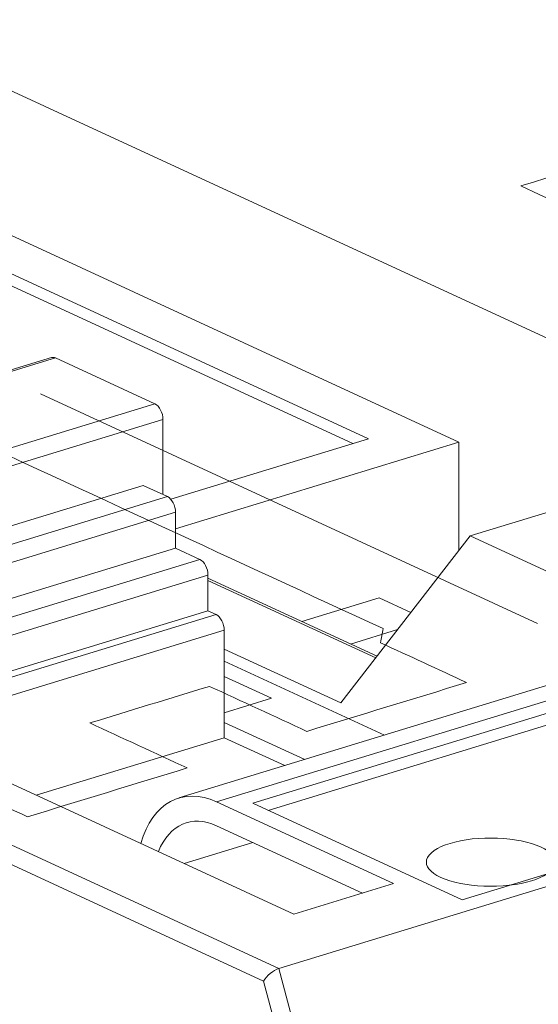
# Model space of a CAD drawing. Header units: inches. Extents: x -36 to 647, y 177 to 609.
# Tile 12 of 256: x 123.01 to 125.02, y 344.57 to 348.39. Entities that reach past the tile are written whole.
import ezdxf

# ---------------------------------------------------------------- set-up
doc = ezdxf.new("R2010")
doc.units = ezdxf.units.IN
doc.header["$MEASUREMENT"] = 0
doc.layers.add('1', color=7, linetype='Continuous')

# ---------------------------------------------------------------- blocks, each defined once
blk = doc.blocks.new('block 3323')
at = {"layer": '1', "color": 155, "lineweight": 18, "true_color": 0x4c7299}
blk.add_lwpolyline([(125.1789, 345.8418), (123.6277, 345.3679)], dxfattribs=at)
blk = doc.blocks.new('block 3329')
at = {"layer": '1', "color": 155, "lineweight": 18, "true_color": 0x4c7299}
blk.add_lwpolyline([(123.1328, 347.0779), (122.551, 346.9002)], dxfattribs=at)
blk = doc.blocks.new('block 3331')
at = {"layer": '1', "color": 155, "lineweight": 18, "true_color": 0x4c7299}
blk.add_lwpolyline([(124.3975, 345.9184), (123.7407, 346.2214)], dxfattribs=at)
blk = doc.blocks.new('block 3700')
at = {"layer": '1', "color": 155, "lineweight": 18, "true_color": 0x4c7299}
blk.add_lwpolyline([(124.364, 346.7628), (123.5957, 346.5281)], dxfattribs=at)
blk = doc.blocks.new('block 3701')
at = {"layer": '1', "color": 155, "lineweight": 18, "true_color": 0x4c7299}
blk.add_lwpolyline([(122.5244, 347.6114), (124.364, 346.7628)], dxfattribs=at)
blk = doc.blocks.new('block 3703')
at = {"layer": '1', "color": 155, "lineweight": 18, "true_color": 0x4c7299}
blk.add_lwpolyline([(123.6144, 346.4128), (124.7157, 346.7492)], dxfattribs=at)
blk = doc.blocks.new('block 3704')
at = {"layer": '1', "color": 155, "lineweight": 18, "true_color": 0x4c7299}
blk.add_lwpolyline([(124.5289, 346.0877), (124.4054, 346.1447)], dxfattribs=at)
blk = doc.blocks.new('block 3705')
at = {"layer": '1', "color": 155, "lineweight": 18, "true_color": 0x4c7299}
blk.add_lwpolyline([(124.2949, 345.9657), (124.4774, 346.0215)], dxfattribs=at)
blk = doc.blocks.new('block 3706')
at = {"layer": '1', "color": 155, "lineweight": 18, "true_color": 0x4c7299}
blk.add_lwpolyline([(124.7157, 346.7492), (121.5596, 348.2051)], dxfattribs=at)
blk = doc.blocks.new('block 4062')
at = {"layer": '1', "color": 155, "lineweight": 13, "true_color": 0x4c7299}
blk.add_lwpolyline([(123.1474, 347.0764), (122.5657, 346.8987)], dxfattribs=at)
blk = doc.blocks.new('block 4067')
at = {"layer": '1', "color": 155, "lineweight": 18, "true_color": 0x4c7299}
blk.add_lwpolyline([(123.1474, 347.0764), (123.5342, 346.898)], dxfattribs=at)
blk = doc.blocks.new('block 4068')
at = {"layer": '1', "color": 155, "lineweight": 13, "true_color": 0x4c7299}
blk.add_lwpolyline([(121.8279, 346.3766), (123.5342, 346.898)], dxfattribs=at)
blk = doc.blocks.new('block 4080')
at = {"layer": '1', "color": 155, "lineweight": 13, "true_color": 0x4c7299}
blk.add_lwpolyline([(123.5658, 346.8371), (121.8594, 346.3157)], dxfattribs=at)
blk = doc.blocks.new('block 4097')
at = {"layer": '1', "color": 155, "lineweight": 18, "true_color": 0x4c7299}
blk.add_lwpolyline([(125.0699, 346.48), (124.7597, 346.3852)], dxfattribs=at)
blk = doc.blocks.new('block 4098')
at = {"layer": '1', "color": 155, "lineweight": 18, "true_color": 0x4c7299}
blk.add_lwpolyline([(124.2565, 345.7368), (124.7597, 346.3852)], dxfattribs=at)
blk = doc.blocks.new('block 4100')
at = {"layer": '1', "color": 155, "lineweight": 13, "true_color": 0x4c7299}
blk.add_lwpolyline([(123.957, 344.6572), (122.0986, 345.5145)], dxfattribs=at)
blk = doc.blocks.new('block 4101')
at = {"layer": '1', "color": 155, "lineweight": 13, "true_color": 0x4c7299}
blk.add_lwpolyline([(122.1227, 345.5795), (124.0163, 344.706)], dxfattribs=at)
blk = doc.blocks.new('block 4103')
at = {"layer": '1', "color": 155, "lineweight": 18, "true_color": 0x4c7299}
blk.add_lwpolyline([(124.7288, 344.972), (126.1249, 345.3986)], dxfattribs=at)
blk = doc.blocks.new('block 4105')
at = {"layer": '1', "color": 155, "lineweight": 18, "true_color": 0x4c7299}
blk.add_lwpolyline([(125.3105, 345.7742), (123.9145, 345.3477)], dxfattribs=at)
blk = doc.blocks.new('block 4106')
at = {"layer": '1', "color": 155, "lineweight": 18, "true_color": 0x4c7299}
blk.add_lwpolyline([(123.9145, 345.3477), (124.7288, 344.972)], dxfattribs=at)
blk = doc.blocks.new('block 4108')
at = {"layer": '1', "color": 155, "lineweight": 18, "true_color": 0x4c7299}
blk.add_lwpolyline([(126.9636, 345.6065), (124.0163, 344.706)], dxfattribs=at)
blk = doc.blocks.new('block 4109')
at = {"layer": '1', "color": 155, "lineweight": 18, "true_color": 0x4c7299}
blk.add_lwpolyline([(124.0741, 344.9172), (124.4619, 345.0357)], dxfattribs=at)
blk = doc.blocks.new('block 4110')
at = {"layer": '1', "color": 155, "lineweight": 13, "true_color": 0x4c7299}
blk.add_lwpolyline([(125.325, 345.8271), (123.7738, 345.3531)], dxfattribs=at)
blk = doc.blocks.new('block 4111')
at = {"layer": '1', "color": 155, "lineweight": 18, "true_color": 0x4c7299}
blk.add_lwpolyline([(122.4329, 345.6743), (124.0741, 344.9172)], dxfattribs=at)
blk = doc.blocks.new('block 4112')
at = {"layer": '1', "color": 155, "lineweight": 18, "true_color": 0x4c7299}
blk.add_lwpolyline([(124.4619, 345.0357), (123.7738, 345.3531)], dxfattribs=at)
blk = doc.blocks.new('block 4114')
at = {"layer": '1', "color": 155, "lineweight": 18, "true_color": 0x4c7299}
blk.add_lwpolyline([(126.4009, 345.6281), (124.7597, 346.3852)], dxfattribs=at)
blk = doc.blocks.new('block 4136')
at = {"layer": '1', "color": 155, "lineweight": 18, "true_color": 0x4c7299}
blk.add_lwpolyline([(127.0917, 345.1238), (124.1444, 344.2233)], dxfattribs=at)
blk = doc.blocks.new('block 4137')
at = {"layer": '1', "color": 155, "lineweight": 13, "true_color": 0x4c7299}
blk.add_lwpolyline([(124.0163, 344.706), (124.1444, 344.2233)], dxfattribs=at)
blk = doc.blocks.new('block 4138')
at = {"layer": '1', "color": 155, "lineweight": 18, "true_color": 0x4c7299}
blk.add_lwpolyline([(124.074, 344.2162), (123.957, 344.6572)], dxfattribs=at)
blk = doc.blocks.new('block 4140')
at = {"layer": '1', "color": 155, "lineweight": 13, "true_color": 0x4c7299}
blk.add_lwpolyline([(122.0317, 346.0641), (123.5829, 346.538)], dxfattribs=at)
blk = doc.blocks.new('block 4142')
at = {"layer": '1', "color": 155, "lineweight": 18, "true_color": 0x4c7299}
blk.add_lwpolyline([(123.5829, 346.538), (123.4882, 346.5817)], dxfattribs=at)
blk = doc.blocks.new('block 4143')
at = {"layer": '1', "color": 155, "lineweight": 13, "true_color": 0x4c7299}
blk.add_lwpolyline([(123.6144, 346.4771), (122.0632, 346.0031)], dxfattribs=at)
blk = doc.blocks.new('block 4144')
at = {"layer": '1', "color": 155, "lineweight": 13, "true_color": 0x4c7299}
blk.add_lwpolyline([(122.1579, 345.8204), (123.7091, 346.2944)], dxfattribs=at)
blk = doc.blocks.new('block 4145')
at = {"layer": '1', "color": 155, "lineweight": 13, "true_color": 0x4c7299}
blk.add_lwpolyline([(123.7407, 346.2335), (122.1895, 345.7595)], dxfattribs=at)
blk = doc.blocks.new('block 4147')
at = {"layer": '1', "color": 155, "lineweight": 18, "true_color": 0x4c7299}
blk.add_lwpolyline([(123.7091, 346.2944), (123.6144, 346.3381)], dxfattribs=at)
blk = doc.blocks.new('block 4148')
at = {"layer": '1', "color": 155, "lineweight": 13, "true_color": 0x4c7299}
blk.add_lwpolyline([(122.4376, 345.6721), (123.7722, 346.0799)], dxfattribs=at)
blk = doc.blocks.new('block 4149')
at = {"layer": '1', "color": 155, "lineweight": 13, "true_color": 0x4c7299}
blk.add_lwpolyline([(123.8038, 346.019), (122.5296, 345.6297)], dxfattribs=at)
blk = doc.blocks.new('block 4151')
at = {"layer": '1', "color": 155, "lineweight": 18, "true_color": 0x4c7299}
blk.add_lwpolyline([(123.7722, 346.0799), (123.7407, 346.0945)], dxfattribs=at)
blk = doc.blocks.new('block 4152')
at = {"layer": '1', "color": 155, "lineweight": 13, "true_color": 0x4c7299}
blk.add_lwpolyline([(124.3925, 345.912), (123.7407, 346.2127)], dxfattribs=at)
blk = doc.blocks.new('block 4153')
at = {"layer": '1', "color": 155, "lineweight": 18, "true_color": 0x4c7299}
blk.add_lwpolyline([(123.8038, 345.9456), (124.2565, 345.7368)], dxfattribs=at)
blk = doc.blocks.new('block 4157')
at = {"layer": '1', "color": 155, "lineweight": 18, "true_color": 0x4c7299}
blk.add_lwpolyline([(123.8038, 345.6987), (123.9878, 345.7549)], dxfattribs=at)
blk = doc.blocks.new('block 4158')
at = {"layer": '1', "color": 155, "lineweight": 18, "true_color": 0x4c7299}
blk.add_lwpolyline([(123.9878, 345.7549), (123.8038, 345.8398)], dxfattribs=at)
blk = doc.blocks.new('block 4161')
at = {"layer": '1', "color": 155, "lineweight": 18, "true_color": 0x4c7299}
blk.add_lwpolyline([(124.1164, 345.5172), (123.8038, 345.6614)], dxfattribs=at)
blk = doc.blocks.new('block 4162')
at = {"layer": '1', "color": 155, "lineweight": 18, "true_color": 0x4c7299}
blk.add_lwpolyline([(123.8038, 345.6019), (124.0389, 345.4935)], dxfattribs=at)
blk = doc.blocks.new('block 5433')
at = {"layer": '1', "color": 155, "lineweight": 18, "true_color": 0x4c7299}
blk.add_lwpolyline([(124.7157, 346.7492), (124.7157, 346.3285)], dxfattribs=at)
blk = doc.blocks.new('block 5434')
at = {"layer": '1', "color": 155, "lineweight": 18, "true_color": 0x4c7299}
blk.add_lwpolyline([(122.5411, 347.5574), (124.3035, 346.7443)], dxfattribs=at)
blk = doc.blocks.new('block 5435')
at = {"layer": '1', "color": 155, "lineweight": 18, "true_color": 0x4c7299}
blk.add_lwpolyline([(124.4054, 346.1447), (124.1056, 346.0531)], dxfattribs=at)
blk = doc.blocks.new('block 5533')
at = {"layer": '1', "color": 155, "lineweight": 18, "true_color": 0x4c7299}
blk.add_lwpolyline([(123.5658, 346.5459), (123.5658, 346.8371)], dxfattribs=at)
blk = doc.blocks.new('block 5545')
at = {"layer": '1', "color": 155, "lineweight": 18, "true_color": 0x4c7299}
blk.add_lwpolyline([(125.3105, 345.7279), (123.9749, 345.3198)], dxfattribs=at)
blk = doc.blocks.new('block 5546')
at = {"layer": '1', "color": 155, "lineweight": 18, "true_color": 0x4c7299}
blk.add_lwpolyline([(121.937, 346.1077), (123.4882, 346.5817)], dxfattribs=at)
blk = doc.blocks.new('block 5547')
at = {"layer": '1', "color": 155, "lineweight": 18, "true_color": 0x4c7299}
blk.add_lwpolyline([(124.341, 344.9988), (123.7738, 345.2604)], dxfattribs=at)
blk = doc.blocks.new('block 5553')
at = {"layer": '1', "color": 155, "lineweight": 18, "true_color": 0x4c7299}
blk.add_lwpolyline([(123.6144, 346.3381), (123.6144, 346.4771)], dxfattribs=at)
blk = doc.blocks.new('block 5556')
at = {"layer": '1', "color": 155, "lineweight": 18, "true_color": 0x4c7299}
blk.add_lwpolyline([(122.0632, 345.8641), (123.6144, 346.3381)], dxfattribs=at)
blk = doc.blocks.new('block 5558')
at = {"layer": '1', "color": 155, "lineweight": 18, "true_color": 0x4c7299}
blk.add_lwpolyline([(123.7407, 346.0945), (123.7407, 346.2335)], dxfattribs=at)
blk = doc.blocks.new('block 5562')
at = {"layer": '1', "color": 155, "lineweight": 13, "true_color": 0x4c7299}
blk.add_lwpolyline([(123.6479, 345.1138), (123.9149, 345.1954)], dxfattribs=at)
blk = doc.blocks.new('block 5566')
at = {"layer": '1', "color": 155, "lineweight": 18, "true_color": 0x4c7299}
blk.add_lwpolyline([(122.1895, 345.6205), (123.7407, 346.0945)], dxfattribs=at)
blk = doc.blocks.new('block 5567')
at = {"layer": '1', "color": 155, "lineweight": 18, "true_color": 0x4c7299}
blk.add_lwpolyline([(123.8038, 346.019), (123.8038, 345.6019)], dxfattribs=at)
blk = doc.blocks.new('block 5570')
at = {"layer": '1', "color": 155, "lineweight": 18, "true_color": 0x4c7299}
blk.add_lwpolyline([(124.4266, 345.612), (123.8038, 345.8993)], dxfattribs=at)
blk = doc.blocks.new('block 5571')
at = {"layer": '1', "color": 155, "lineweight": 18, "true_color": 0x4c7299}
blk.add_lwpolyline([(123.8038, 345.6019), (123.0735, 345.3788)], dxfattribs=at)
blk = doc.blocks.new('block 5708')
at = {"layer": '1', "color": 155, "lineweight": 18, "true_color": 0x4c7299}
blk.add_lwpolyline([(125.567, 346.9184), (118.1818, 350.3252)], dxfattribs=at)
blk = doc.blocks.new('block 6132')
at = {"layer": '1', "color": 18, "lineweight": 13, "true_color": 0x4c0000}
blk.add_lwpolyline([(125.0218, 346.0458), (123.09, 346.9369)], dxfattribs=at)
blk = doc.blocks.new('block 6166')
at = {"layer": '1', "color": 18, "lineweight": 13, "true_color": 0x4c0000}
blk.add_lwpolyline([(125.0218, 346.0458), (123.09, 346.9369)], dxfattribs=at)
blk = doc.blocks.new('block 6450')
at = {"layer": '1', "color": 155, "lineweight": 18, "true_color": 0x4c7299}
blk.add_open_spline([(123.1474, 347.0764), (123.1423, 347.0788), (123.1373, 347.0793), (123.1328, 347.0779)], degree=3, dxfattribs=at)
blk = doc.blocks.new('block 6464')
at = {"layer": '1', "color": 155, "lineweight": 18, "true_color": 0x4c7299}
blk.add_open_spline([(123.5658, 346.8371), (123.5658, 346.8627), (123.5516, 346.8899), (123.5342, 346.898)], degree=3, dxfattribs=at)
blk = doc.blocks.new('block 6471')
at = {"layer": '1', "color": 155, "lineweight": 18, "true_color": 0x4c7299}
blk.add_open_spline([(124.0163, 344.706), (123.9949, 344.6994), (123.9683, 344.6776), (123.957, 344.6572)], degree=3, dxfattribs=at)
blk = doc.blocks.new('block 6475')
at = {"layer": '1', "color": 155, "lineweight": 18, "true_color": 0x4c7299}
blk.add_open_spline([(123.7738, 345.3531), (123.6431, 345.4134), (123.5259, 345.3492), (123.4791, 345.1917)], degree=3, dxfattribs=at)
blk = doc.blocks.new('block 6485')
at = {"layer": '1', "color": 155, "lineweight": 18, "true_color": 0x4c7299}
blk.add_open_spline([(123.6144, 346.4771), (123.6144, 346.5027), (123.6003, 346.53), (123.5829, 346.538)], degree=3, dxfattribs=at)
blk = doc.blocks.new('block 6487')
at = {"layer": '1', "color": 155, "lineweight": 18, "true_color": 0x4c7299}
blk.add_open_spline([(123.7407, 346.2335), (123.7407, 346.2591), (123.7266, 346.2863), (123.7091, 346.2944)], degree=3, dxfattribs=at)
blk = doc.blocks.new('block 6488')
at = {"layer": '1', "color": 155, "lineweight": 18, "true_color": 0x4c7299}
blk.add_open_spline([(123.8038, 346.019), (123.8038, 346.0446), (123.7897, 346.0719), (123.7722, 346.0799)], degree=3, dxfattribs=at)
blk = doc.blocks.new('block 6645')
at = {"layer": '1', "color": 155, "lineweight": 18, "true_color": 0x4c7299}
blk.add_open_spline([(123.7738, 345.2604), (123.6782, 345.3045), (123.5908, 345.2656), (123.548, 345.1599)], degree=3, dxfattribs=at)
blk = doc.blocks.new('block 9180')
at = {"layer": '1', "color": 18, "lineweight": 13, "true_color": 0x4c0000}
blk.add_open_spline([(124.1253, 345.6267), (124.3321, 345.6899), (124.5389, 345.7531), (124.7458, 345.8162), (124.6342, 345.8677), (124.5226, 345.9192), (124.4111, 345.9706), (124.4144, 345.9889), (124.4177, 346.0072), (124.421, 346.0255), (123.8481, 346.2898), (123.2752, 346.5541), (122.7022, 346.8184), (122.5669, 346.8238), (122.4315, 346.8292), (122.2962, 346.8345), (121.8245, 346.6904), (121.3529, 346.5463), (120.8812, 346.4022), (120.8677, 346.3514), (120.8543, 346.3005), (120.8408, 346.2497), (121.4137, 345.9854), (121.9866, 345.7211), (122.5595, 345.4568), (122.6079, 345.4543), (122.6564, 345.4518), (122.7048, 345.4493), (122.8163, 345.3978), (122.9279, 345.3464), (123.0394, 345.2949), (123.2463, 345.3581), (123.4531, 345.4213), (123.6599, 345.4845), (123.5337, 345.5427), (123.4074, 345.601), (123.2812, 345.6592), (123.4363, 345.7066), (123.5914, 345.754), (123.7465, 345.8014), (123.8728, 345.7431), (123.999, 345.6849), (124.1253, 345.6267)], degree=3, knots=[0, 0, 0, 0, 1, 1, 1, 2, 2, 2, 3, 3, 3, 4, 4, 4, 5, 5, 5, 6, 6, 6, 7, 7, 7, 8, 8, 8, 9, 9, 9, 10, 10, 10, 11, 11, 11, 12, 12, 12, 13, 13, 13, 14, 14, 14, 14], dxfattribs=at)
blk = doc.blocks.new('block 9224')
at = {"layer": '1', "color": 18, "lineweight": 13, "true_color": 0x4c0000}
blk.add_open_spline([(124.1253, 345.6267), (124.3321, 345.6899), (124.5389, 345.7531), (124.7458, 345.8162), (124.6342, 345.8677), (124.5226, 345.9192), (124.4111, 345.9706), (124.4144, 345.9889), (124.4177, 346.0072), (124.421, 346.0255), (123.8481, 346.2898), (123.2752, 346.5541), (122.7022, 346.8184), (122.5669, 346.8238), (122.4315, 346.8292), (122.2962, 346.8345), (121.8245, 346.6904), (121.3529, 346.5463), (120.8812, 346.4022), (120.8677, 346.3514), (120.8543, 346.3005), (120.8408, 346.2497), (121.4137, 345.9854), (121.9866, 345.7211), (122.5595, 345.4568), (122.6079, 345.4543), (122.6564, 345.4518), (122.7048, 345.4493), (122.8163, 345.3978), (122.9279, 345.3464), (123.0394, 345.2949), (123.2463, 345.3581), (123.4531, 345.4213), (123.6599, 345.4845), (123.5337, 345.5427), (123.4074, 345.601), (123.2812, 345.6592), (123.4363, 345.7066), (123.5914, 345.754), (123.7465, 345.8014), (123.8728, 345.7431), (123.999, 345.6849), (124.1253, 345.6267)], degree=3, knots=[0, 0, 0, 0, 1, 1, 1, 2, 2, 2, 3, 3, 3, 4, 4, 4, 5, 5, 5, 6, 6, 6, 7, 7, 7, 8, 8, 8, 9, 9, 9, 10, 10, 10, 11, 11, 11, 12, 12, 12, 13, 13, 13, 14, 14, 14, 14], dxfattribs=at)
blk = doc.blocks.new('block 9366')
at = {"layer": '1', "color": 18, "lineweight": 13, "true_color": 0x4c0000}
blk.add_open_spline([(124.1253, 345.6267), (124.3321, 345.6899), (124.5389, 345.7531), (124.7458, 345.8162), (124.6342, 345.8677), (124.5226, 345.9192), (124.4111, 345.9706), (124.4144, 345.9889), (124.4177, 346.0072), (124.421, 346.0255), (123.8481, 346.2898), (123.2752, 346.5541), (122.7022, 346.8184), (122.5669, 346.8238), (122.4315, 346.8292), (122.2962, 346.8345), (121.8245, 346.6904), (121.3529, 346.5463), (120.8812, 346.4022), (120.8677, 346.3514), (120.8543, 346.3005), (120.8408, 346.2497), (121.4137, 345.9854), (121.9866, 345.7211), (122.5595, 345.4568), (122.6079, 345.4543), (122.6564, 345.4518), (122.7048, 345.4493), (122.8163, 345.3978), (122.9279, 345.3464), (123.0394, 345.2949), (123.2463, 345.3581), (123.4531, 345.4213), (123.6599, 345.4845), (123.5337, 345.5427), (123.4074, 345.601), (123.2812, 345.6592), (123.4363, 345.7066), (123.5914, 345.754), (123.7465, 345.8014), (123.8728, 345.7431), (123.999, 345.6849), (124.1253, 345.6267)], degree=3, knots=[0, 0, 0, 0, 1, 1, 1, 2, 2, 2, 3, 3, 3, 4, 4, 4, 5, 5, 5, 6, 6, 6, 7, 7, 7, 8, 8, 8, 9, 9, 9, 10, 10, 10, 11, 11, 11, 12, 12, 12, 13, 13, 13, 14, 14, 14, 14], dxfattribs=at)
blk = doc.blocks.new('block 9413')
at = {"layer": '1', "color": 18, "lineweight": 13, "true_color": 0x4c0000}
blk.add_open_spline([(124.1253, 345.6267), (124.3321, 345.6899), (124.5389, 345.7531), (124.7458, 345.8162), (124.6342, 345.8677), (124.5226, 345.9192), (124.4111, 345.9706), (124.4144, 345.9889), (124.4177, 346.0072), (124.421, 346.0255), (123.8481, 346.2898), (123.2752, 346.5541), (122.7022, 346.8184), (122.5669, 346.8238), (122.4315, 346.8292), (122.2962, 346.8345), (121.8245, 346.6904), (121.3529, 346.5463), (120.8812, 346.4022), (120.8677, 346.3514), (120.8543, 346.3005), (120.8408, 346.2497), (121.4137, 345.9854), (121.9866, 345.7211), (122.5595, 345.4568), (122.6079, 345.4543), (122.6564, 345.4518), (122.7048, 345.4493), (122.8163, 345.3978), (122.9279, 345.3464), (123.0394, 345.2949), (123.2463, 345.3581), (123.4531, 345.4213), (123.6599, 345.4845), (123.5337, 345.5427), (123.4074, 345.601), (123.2812, 345.6592), (123.4363, 345.7066), (123.5914, 345.754), (123.7465, 345.8014), (123.8728, 345.7431), (123.999, 345.6849), (124.1253, 345.6267)], degree=3, knots=[0, 0, 0, 0, 1, 1, 1, 2, 2, 2, 3, 3, 3, 4, 4, 4, 5, 5, 5, 6, 6, 6, 7, 7, 7, 8, 8, 8, 9, 9, 9, 10, 10, 10, 11, 11, 11, 12, 12, 12, 13, 13, 13, 14, 14, 14, 14], dxfattribs=at)
blk = doc.blocks.new('block 9886')
at = {"layer": '1', "color": 18, "lineweight": 13, "true_color": 0x4c0000}
blk.add_lwpolyline([(124.6816, 345.1916), (124.7006, 345.1969), (124.7214, 345.2016), (124.7437, 345.2055), (124.7671, 345.2087), (124.7915, 345.211), (124.8163, 345.2123), (124.8661, 345.2122), (124.8903, 345.2107), (124.9136, 345.2085), (124.9574, 345.2016), (124.9783, 345.1969), (124.9981, 345.1914), (125.0166, 345.1851), (125.0334, 345.1781), (125.0483, 345.1705), (125.0609, 345.1624), (125.0713, 345.154), (125.0793, 345.1453), (125.085, 345.1366), (125.0884, 345.1279), (125.0895, 345.1188), (125.0883, 345.1097), (125.0847, 345.1004), (125.0786, 345.0913), (125.07, 345.0825), (125.0592, 345.074), (125.0462, 345.066), (125.0314, 345.0586), (125.015, 345.0519), (124.9973, 345.046), (124.9782, 345.0407), (124.9574, 345.036), (124.9352, 345.0321), (124.9117, 345.0289), (124.8874, 345.0267), (124.8625, 345.0253), (124.8128, 345.0255), (124.7886, 345.0269), (124.7653, 345.0291), (124.7215, 345.036), (124.7006, 345.0407), (124.6807, 345.0462), (124.6622, 345.0525), (124.6454, 345.0595), (124.6306, 345.0671), (124.6179, 345.0752), (124.6075, 345.0836), (124.5995, 345.0923), (124.5939, 345.101), (124.5905, 345.1098), (124.5893, 345.1188), (124.5905, 345.128), (124.5942, 345.1372), (124.6003, 345.1463), (124.6088, 345.1552), (124.6197, 345.1636), (124.6327, 345.1716), (124.6475, 345.179), (124.6639, 345.1857), (124.6816, 345.1916)], dxfattribs=at)
blk = doc.blocks.new('block 9913')
at = {"layer": '1', "color": 18, "lineweight": 13, "true_color": 0x4c0000}
blk.add_lwpolyline([(124.6816, 345.1916), (124.7006, 345.1969), (124.7214, 345.2016), (124.7437, 345.2055), (124.7671, 345.2087), (124.7915, 345.211), (124.8163, 345.2123), (124.8661, 345.2122), (124.8903, 345.2107), (124.9136, 345.2085), (124.9574, 345.2016), (124.9783, 345.1969), (124.9981, 345.1914), (125.0166, 345.1851), (125.0334, 345.1781), (125.0483, 345.1705), (125.0609, 345.1624), (125.0713, 345.154), (125.0793, 345.1453), (125.085, 345.1366), (125.0884, 345.1279), (125.0895, 345.1188), (125.0883, 345.1097), (125.0847, 345.1004), (125.0786, 345.0913), (125.07, 345.0825), (125.0592, 345.074), (125.0462, 345.066), (125.0314, 345.0586), (125.015, 345.0519), (124.9973, 345.046), (124.9782, 345.0407), (124.9574, 345.036), (124.9352, 345.0321), (124.9117, 345.0289), (124.8874, 345.0267), (124.8625, 345.0253), (124.8128, 345.0255), (124.7886, 345.0269), (124.7653, 345.0291), (124.7215, 345.036), (124.7006, 345.0407), (124.6807, 345.0462), (124.6622, 345.0525), (124.6454, 345.0595), (124.6306, 345.0671), (124.6179, 345.0752), (124.6075, 345.0836), (124.5995, 345.0923), (124.5939, 345.101), (124.5905, 345.1098), (124.5893, 345.1188), (124.5905, 345.128), (124.5942, 345.1372), (124.6003, 345.1463), (124.6088, 345.1552), (124.6197, 345.1636), (124.6327, 345.1716), (124.6475, 345.179), (124.6639, 345.1857), (124.6816, 345.1916)], dxfattribs=at)
blk = doc.blocks.new('block 9947')
at = {"layer": '1', "color": 18, "lineweight": 13, "true_color": 0x4c0000}
blk.add_open_spline([(126.508, 348.2183), (127.2655, 347.8688), (128.023, 347.5194), (128.7804, 347.17), (128.2634, 347.012), (127.7463, 346.8541), (127.2292, 346.6961), (126.4718, 347.0455), (125.7143, 347.3949), (124.9568, 347.7443), (125.4739, 347.9023), (125.991, 348.0603), (126.508, 348.2183)], degree=3, knots=[0, 0, 0, 0, 1, 1, 1, 2, 2, 2, 3, 3, 3, 4, 4, 4, 4], dxfattribs=at)

msp = doc.modelspace()

# ---------------------------------------------------------------- block references
at = {"layer": '1'}
for name in ['block 5708', 'block 9947', 'block 3706', 'block 3701', 'block 5434', 'block 3329', 'block 4062', 'block 6450', 'block 4067', 'block 6132', 'block 6166', 'block 4068', 'block 6464', 'block 9180', 'block 9224', 'block 9366', 'block 9413', 'block 4080', 'block 5533', 'block 3700', 'block 3703', 'block 5433', 'block 5546', 'block 4142', 'block 4140', 'block 6485', 'block 4143', 'block 5553', 'block 4097', 'block 4098', 'block 4114', 'block 5556', 'block 4147', 'block 4144', 'block 6487', 'block 4145', 'block 5558', 'block 3331', 'block 4152', 'block 5435', 'block 3704', 'block 5566', 'block 4148', 'block 4151', 'block 6488', 'block 4149', 'block 5567', 'block 3705', 'block 4153', 'block 5570', 'block 3323', 'block 4110', 'block 4158', 'block 4105', 'block 4157', 'block 5545', 'block 4111', 'block 4161', 'block 4101', 'block 5571', 'block 4162', 'block 4108', 'block 4100', 'block 6475', 'block 4103', 'block 4112', 'block 4106', 'block 6645', 'block 5547', 'block 5562', 'block 9886', 'block 9913', 'block 4136', 'block 4109', 'block 6471', 'block 4137', 'block 4138']:
    msp.add_blockref(name, (0, 0), dxfattribs=at)

doc.saveas('drawing.dxf')
